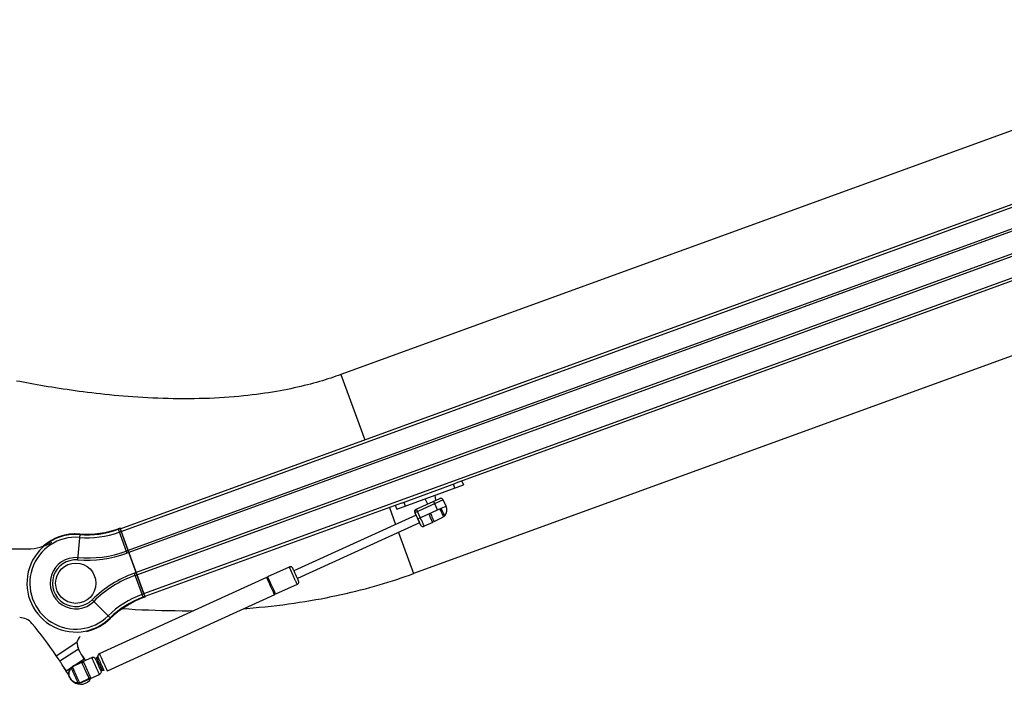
# Model space of a CAD drawing. Extents: x 0 to 420, y 0 to 297.
# Tile 15 of 18: x 275 to 322, y 206 to 237. Entities that reach past the tile are written whole.
import ezdxf

# ---------------------------------------------------------------- set-up
doc = ezdxf.new("R2010")
doc.units = 0
doc.header["$LTSCALE"] = 23.1
for name, color, linetype in [('100-5404-L_LDXF_CONTINUOUS', 7, 'CONTINUOUS'), ('100-5404-R_LDXF_CONTINUOUS', 7, 'CONTINUOUS'), ('100-5913_1_DXF_CONTINUOUS_', 7, 'CONTINUOUS'), ('100-5914_3_DXF_CONTINUOUS_', 7, 'CONTINUOUS'), ('100-6305-1_2DXF_CONTINUOUS', 7, 'CONTINUOUS'), ('102683_1_DXF_CONTINUOUS_LI', 7, 'CONTINUOUS'), ('135119_26_DXF_CONTINUOUS_L', 7, 'CONTINUOUS'), ('135588_3_DXF_CONTINUOUS_LI', 7, 'CONTINUOUS'), ('GAS_SPRING_RDXF_CONTINUOUS', 7, 'CONTINUOUS'), ('STAB_K4-D4_3DXF_CONTINUOUS', 7, 'CONTINUOUS')]:
    doc.layers.add(name, color=color, linetype=linetype)

msp = doc.modelspace()

# ---------------------------------------------------------------- linework, layer by layer
at = {"layer": '100-5404-L_LDXF_CONTINUOUS', "color": 7, "linetype": 'CONTINUOUS'}
for p, q in [((278.251069, 212.830503), (278.250925, 212.828403)), ((279.707474, 208.829063), (279.706014, 208.830579))]:
    msp.add_line(p, q, dxfattribs=at)
for centre, radius, start, end in [((278.092565, 210.507048), 2.32675, 86.0973911, 131.385907), ((278.571294, 217.524593), 4.705, 266.0973911, 290), ((282.970084, 205.439018), 4.705, 110, 133.9026089), ((278.092565, 210.507048), 2.32675, 282.4891623, 313.9026089)]:
    msp.add_arc(centre, radius, start, end, dxfattribs=at)
at = {"layer": '100-5404-R_LDXF_CONTINUOUS', "color": 9, "linetype": 'CONTINUOUS'}
for p, q in [((278.279734, 212.824979), (278.181102, 211.603504)), ((280.086636, 213.069016), (280.505764, 211.91747)), ((280.093493, 213.050175), (280.187408, 213.084357)), ((280.234558, 212.954814), (280.140643, 212.920632)), ((280.847784, 210.977777), (281.266913, 209.826231)), ((278.865177, 209.724024), (279.725882, 208.85172)), ((281.212906, 209.974615), (281.30682, 210.008797)), ((281.35397, 209.879254), (281.260055, 209.845072))]:
    msp.add_line(p, q, dxfattribs=at)
at = {"layer": '100-5404-R_LDXF_CONTINUOUS', "color": 7, "linetype": 'CONTINUOUS'}
for p, q in [((280.18055, 213.103198), (280.086636, 213.069016)), ((281.360828, 209.860413), (280.18055, 213.103198)), ((280.562193, 212.054644), (280.468278, 212.020462)), ((280.599679, 211.951652), (280.505764, 211.91747)), ((280.847784, 210.977777), (280.941699, 211.011959)), ((280.885271, 210.874785), (280.979185, 210.908967)), ((281.266913, 209.826231), (281.360828, 209.860413))]:
    msp.add_line(p, q, dxfattribs=at)
msp.add_circle((278.092565, 210.507048), 0.95, dxfattribs=at)
at = {"layer": '100-5404-R_LDXF_CONTINUOUS', "color": 9, "linetype": 'CONTINUOUS'}
for centre, radius, start, end in [((278.092565, 210.507048), 2.305425, 85.3834791, 314.6165209), ((278.623944, 217.087729), 4.434532, 265.3834791, 290), ((278.623944, 217.087729), 4.296675, 265.3834791, 290), ((278.092565, 210.507048), 2.167538, 85.3848818, 314.6151182), ((282.729605, 205.807518), 4.434532, 110, 134.6165209), ((282.729605, 205.807518), 4.296675, 110, 134.6165209)]:
    msp.add_arc(centre, radius, start, end, dxfattribs=at)
at = {"layer": '100-5404-R_LDXF_CONTINUOUS', "color": 7, "linetype": 'CONTINUOUS'}
for centre, radius, start, end in [((278.092565, 210.507048), 2.325475, 85.3834791, 131.3116026), ((278.623944, 217.087729), 4.276625, 265.3834791, 290), ((278.623944, 217.087729), 5.502075, 265.3834791, 290), ((278.623944, 217.087729), 5.392473, 265.3834791, 290), ((278.092565, 210.507048), 1.209607, 85.3834791, 314.6165209), ((278.092565, 210.507048), 1.100025, 85.3834791, 314.6165209), ((282.729605, 205.807518), 5.502075, 110, 134.6165209), ((282.729605, 205.807518), 5.392473, 110, 134.6165209), ((282.729605, 205.807518), 4.276625, 110, 134.6165209), ((278.092565, 210.507048), 2.325475, 282.5668005, 314.6165209)]:
    msp.add_arc(centre, radius, start, end, dxfattribs=at)
at = {"layer": '100-5913_1_DXF_CONTINUOUS_', "color": 7, "linetype": 'CONTINUOUS'}
for p, q in [((294.711066, 214.244028), (294.576224, 214.484672)), ((295.091244, 214.417434), (295.04607, 214.655682))]:
    msp.add_line(p, q, dxfattribs=at)
at = {"layer": '100-5914_3_DXF_CONTINUOUS_', "color": 7, "linetype": 'CONTINUOUS'}
for p, q in [((293.237162, 213.997293), (296.385132, 215.14306)), ((293.464439, 214.292851), (296.021046, 215.22338)), ((296.316728, 215.330999), (296.385132, 215.14306)), ((293.168758, 214.185231), (293.237162, 213.997293))]:
    msp.add_line(p, q, dxfattribs=at)
at = {"layer": '100-5914_3_DXF_CONTINUOUS_', "color": 9, "linetype": 'CONTINUOUS'}
for p, q in [((295.985763, 214.997702), (295.917359, 215.18564)), ((293.568127, 214.33059), (293.636531, 214.142651))]:
    msp.add_line(p, q, dxfattribs=at)
at = {"layer": '100-6305-1_2DXF_CONTINUOUS', "color": 7, "linetype": 'CONTINUOUS'}
msp.add_line((274.892565, 212.132048), (275.829374, 212.132048), dxfattribs=at)
at = {"layer": '100-6305-1_2DXF_CONTINUOUS', "color": 9, "linetype": 'CONTINUOUS'}
for p, q in [((277.174768, 207.083561), (278.149541, 207.716586)), ((278.220537, 207.394612), (277.345397, 206.82629)), ((278.050675, 206.64491), (278.491897, 206.931443)), ((278.491897, 206.931443), (278.407833, 207.060891)), ((277.549124, 206.503239), (277.633188, 206.373791)), ((277.633188, 206.373791), (277.901211, 206.547847)), ((277.770639, 206.279013), (277.711834, 206.240824))]:
    msp.add_line(p, q, dxfattribs=at)
at = {"layer": '100-6305-1_2DXF_CONTINUOUS', "color": 7, "linetype": 'CONTINUOUS'}
for centre, radius, start, end in [((275.829374, 214.382048), 2.25, 270, 300.2870287), ((275.446321, 208.132048), 0.75, 39.9003168, 90), ((261.445622, 196.425515), 19, 34.1215089, 39.9003168), ((278.642653, 207.633875), 0.5, 133.1805134, 170.4781965), ((278.580167, 207.500024), 0.37476, 196.336439, 206.3172525), ((280.556419, 208.479115), 2.580252, 206.3496206, 212.9942835), ((238.430235, 181.201965), 46.593947, 33.3635594, 33.7431778), ((265.702842, 199.103825), 13.970882, 33.0000035, 33.5561727), ((280.468715, 208.606598), 2.57613, 214.7260182, 216.4307155), ((280.55258, 208.476992), 2.575876, 213.0011853, 216.8705529), ((280.469243, 208.606986), 2.576785, 216.4306804, 216.8705607), ((286.020313, 212.504207), 9.358395, 215.5667262, 217.0066572), ((280.331385, 208.374389), 2.337907, 218.1116178, 220.0761078), ((265.616821, 199.232044), 13.973193, 31.3569024, 32.3669866), ((265.70121, 199.102791), 13.972814, 31.356913, 32.999914), ((223.619164, 172.882275), 63.551631, 31.66182739, 31.94019872), ((262.869598, 197.551817), 17.19857, 30.3457485, 30.8604021), ((261.416464, 196.470414), 19, 30.5306865, 30.9461435), ((278.32439, 206.284921), 0.55, 231.6615985, 331.1752146)]:
    msp.add_arc(centre, radius, start, end, dxfattribs=at)
msp.add_open_spline([(278.149541, 207.716586), (278.15047, 207.687817), (278.160608, 207.577904), (278.190227, 207.470206), (278.220537, 207.394612)], degree=3, knots=[0, 0, 0, 0, 0.261135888, 1, 1, 1, 1], dxfattribs=at)
at = {"layer": '102683_1_DXF_CONTINUOUS_LI', "color": 7, "linetype": 'CONTINUOUS'}
for p, q in [((280.189255, 213.079283), (342.913737, 235.909128)), ((343.286642, 234.884579), (280.56216, 212.054735)), ((343.324161, 234.781496), (280.599679, 211.951652)), ((337.391696, 230.281065), (296.021046, 215.22338)), ((329.285806, 228.607775), (280.941699, 211.011959)), ((280.979218, 210.908877), (330.39603, 228.895125)), ((293.464439, 214.292851), (281.352123, 209.884328)), ((281.310325, 209.999167), (280.231053, 212.964444))]:
    msp.add_line(p, q, dxfattribs=at)
at = {"layer": '102683_1_DXF_CONTINUOUS_LI', "color": 9, "linetype": 'CONTINUOUS'}
for p, q in [((280.236611, 212.949172), (342.961094, 235.779016)), ((281.304767, 210.014439), (336.50329, 230.105059))]:
    msp.add_line(p, q, dxfattribs=at)
at = {"layer": '135119_26_DXF_CONTINUOUS_L', "color": 7, "linetype": 'CONTINUOUS'}
for p, q in [((336.625312, 237.10551), (290.606896, 220.356176)), ((340.045513, 227.708584), (294.027097, 210.95925))]:
    msp.add_line(p, q, dxfattribs=at)
at = {"layer": '135119_26_DXF_CONTINUOUS_L', "color": 9, "linetype": 'CONTINUOUS'}
for p, q in [((290.606896, 220.356176), (291.727012, 217.278683)), ((292.88988, 214.083728), (293.181862, 213.281516)), ((293.319096, 212.904467), (294.027097, 210.95925))]:
    msp.add_line(p, q, dxfattribs=at)
at = {"layer": '135119_26_DXF_CONTINUOUS_L', "color": 7, "linetype": 'CONTINUOUS'}
for points in [[(290.606896, 220.356176), (290.493454, 220.315383), (290.371599, 220.272662), (290.247529, 220.23031), (290.121272, 220.188373), (289.992758, 220.146867), (289.861807, 220.105774), (289.728388, 220.065127), (289.592482, 220.024964), (289.453919, 219.985279), (289.312673, 219.946111), (289.168711, 219.907499), (289.021859, 219.869445), (288.87208, 219.831991), (288.719348, 219.79518), (288.56349, 219.759024), (288.404503, 219.723575), (288.242339, 219.688876), (288.076762, 219.654934), (287.90776, 219.621806), (287.735287, 219.589543), (287.559051, 219.558155), (287.379035, 219.527706), (287.195193, 219.498256), (287.007175, 219.469823), (286.814994, 219.442485), (286.618573, 219.416306), (286.417414, 219.391297), (286.21135, 219.367526), (286.000487, 219.345091), (285.784738, 219.324071), (285.563594, 219.304509), (285.337513, 219.28654), (285.107879, 219.270345), (284.874668, 219.255972), (284.637915, 219.243473), (284.399145, 219.232953), (284.158526, 219.22442), (283.915955, 219.217872), (283.672582, 219.213327), (283.428512, 219.210763), (283.183738, 219.210154), (282.939259, 219.211467), (282.695183, 219.214656), (282.451517, 219.219676), (282.209126, 219.226456), (281.968127, 219.234929), (281.728516, 219.245031), (281.490977, 219.256667), (281.255636, 219.269757), (281.022474, 219.284233), (280.791965, 219.299992), (280.564245, 219.31695), (280.339274, 219.33504), (280.117255, 219.354173), (279.898334, 219.374266), (279.682444, 219.395256), (279.469471, 219.41709), (279.259453, 219.4397), (279.052416, 219.463025), (278.84822, 219.487023), (278.646895, 219.511637), (278.448461, 219.536811), (278.252762, 219.562516), (278.059823, 219.588702), (277.869658, 219.61532), (277.682092, 219.642352), (277.49718, 219.669749), (277.314896, 219.697475), (277.13495, 219.725537), (276.957368, 219.753898), (276.782146, 219.782524), (276.608946, 219.811441), (276.437721, 219.840629), (276.268538, 219.870049), (276.101228, 219.899707), (275.935669, 219.929599), (275.772, 219.959678), (275.610444, 219.98988), (275.450993, 220.02018), (275.293665, 220.050553)], [(286.044966, 209.311821), (286.17188, 209.32112), (286.462034, 209.344787), (286.748739, 209.37056), (287.031864, 209.398379), (287.311331, 209.428181), (287.587172, 209.459916), (287.859419, 209.493532), (288.12803, 209.528965), (288.393009, 209.566159), (288.654461, 209.605071), (288.912314, 209.645635), (289.166597, 209.687802), (289.417572, 209.731561), (289.665212, 209.776857), (289.90951, 209.823636), (290.150749, 209.871903), (290.38893, 209.92161), (290.624027, 209.972705), (290.856285, 210.025194), (291.085701, 210.079033), (291.31226, 210.134174), (291.536188, 210.19063), (291.75747, 210.248357), (291.976095, 210.307313), (292.192284, 210.367519), (292.406029, 210.428939), (292.617317, 210.491533), (292.826363, 210.555329), (293.033161, 210.620297), (293.237702, 210.686399), (293.440194, 210.753675), (293.640703, 210.822119), (293.839151, 210.891679), (294.027097, 210.95925)], [(280.296713, 209.310399), (280.595681, 209.291352), (280.903151, 209.273794), (281.213608, 209.258163), (281.525964, 209.244596), (281.840345, 209.233157), (282.15659, 209.223926), (282.47316, 209.217004), (282.789982, 209.212437), (283.107078, 209.210268), (283.423045, 209.210535), (283.658629, 209.212567)]]:
    msp.add_lwpolyline(points, dxfattribs=at)
at = {"layer": '135588_3_DXF_CONTINUOUS_LI', "color": 7, "linetype": 'CONTINUOUS'}
for p, q in [((288.168467, 211.269589), (287.144913, 210.802727)), ((287.099422, 210.781978), (279.204392, 207.180906)), ((287.112157, 210.754726), (287.106025, 210.767984)), ((287.155288, 210.779982), (287.109797, 210.759232)), ((288.541957, 210.450745), (287.518403, 209.983884)), ((287.472912, 209.963134), (279.577881, 206.362062)), ((287.508029, 210.006629), (287.462537, 209.98588)), ((287.506191, 210.011326), (287.512178, 209.998015)), ((279.13446, 207.039098), (279.066223, 207.007974)), ((279.149221, 206.826008), (279.081414, 206.79508)), ((279.153893, 206.81709), (279.277566, 206.545913)), ((279.273718, 206.553061), (279.205481, 206.521936)), ((279.276318, 206.546069), (279.273249, 206.552784)), ((279.424952, 206.402219), (279.356715, 206.371095))]:
    msp.add_line(p, q, dxfattribs=at)
at = {"layer": '135588_3_DXF_CONTINUOUS_LI', "color": 9, "linetype": 'CONTINUOUS'}
msp.add_line((288.541957, 210.450746), (288.541892, 210.450933), dxfattribs=at)
at = {"layer": '135588_3_DXF_CONTINUOUS_LI', "color": 7, "linetype": 'CONTINUOUS'}
for centre, radius, start, end in [((288.2203, 211.155927), 0.124924, 109.99297, 114.5143187), ((137.755873, 142.169342), 165.650756, 24.45041704, 24.58383969), ((279.526047, 206.475727), 0.124926, 289.9930669, 294.5143356)]:
    msp.add_arc(centre, radius, start, end, dxfattribs=at)
at = {"layer": '135588_3_DXF_CONTINUOUS_LI', "color": 9, "linetype": 'CONTINUOUS'}
for points, knots in [([(288.170843, 211.264667), (288.170264, 211.265902), (288.169183, 211.266723), (288.168897, 211.269746), (288.168467, 211.269589)], [0, 0, 0, 0, 0.748898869, 1, 1, 1, 1]), ([(288.541919, 210.450872), (288.537911, 210.461617), (288.519457, 210.499099), (288.484839, 210.578425), (288.431035, 210.695266), (288.347598, 210.879136), (288.25935, 211.071395), (288.194004, 211.215321), (288.170843, 211.264667)], [0, 0, 0, 0, 0.03846574, 0.139860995, 0.290450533, 0.46983342, 0.817160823, 1, 1, 1, 1]), ([(279.204392, 207.180906), (279.205073, 207.181154), (279.205506, 207.176401), (279.209028, 207.172609), (279.21309, 207.161734), (279.219501, 207.148774), (279.2273, 207.13148), (279.240914, 207.102017), (279.261299, 207.057456), (279.28933, 206.996263), (279.321264, 206.926402), (279.355889, 206.850598), (279.391867, 206.771751), (279.42782, 206.692895), (279.46236, 206.617061), (279.494176, 206.547157), (279.522001, 206.485889), (279.542284, 206.44129), (279.555597, 206.411718), (279.56355, 206.394477), (279.569101, 206.38121), (279.574708, 206.370887), (279.57515, 206.365994), (279.578559, 206.362309), (279.577881, 206.362062)], [0, 0, 0, 0, 0.002416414, 0.009622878, 0.02155172, 0.038089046, 0.059073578, 0.084305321, 0.146496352, 0.222272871, 0.308722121, 0.40252179, 0.500067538, 0.59761069, 0.691402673, 0.777839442, 0.853599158, 0.915769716, 0.940990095, 0.96196264, 0.978487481, 0.990403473, 0.997596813, 1, 1, 1, 1])]:
    msp.add_open_spline(points, degree=3, knots=knots, dxfattribs=at)
at = {"layer": '135588_3_DXF_CONTINUOUS_LI', "color": 7, "linetype": 'CONTINUOUS'}
for points, knots in [([(288.390965, 211.084086), (288.379428, 211.109298), (288.361416, 211.148686), (288.341386, 211.192096), (288.32485, 211.227878), (288.294828, 211.262189), (288.237719, 211.284662), (288.196303, 211.280134), (288.177588, 211.273323)], [0, 0, 0, 0, 0.25919564, 0.404921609, 0.446894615, 0.627779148, 0.813814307, 1, 1, 1, 1]), ([(287.106025, 210.767984), (287.10508, 210.770023), (287.10339, 210.77335), (287.101533, 210.77826), (287.099957, 210.779972), (287.099728, 210.782089), (287.099422, 210.781978)], [0, 0, 0, 0, 0.435829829, 0.748574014, 0.936848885, 1, 1, 1, 1]), ([(287.460788, 209.990381), (287.403283, 210.117961), (287.286836, 210.372636), (287.17086, 210.627526), (287.112157, 210.754726)], [0, 0, 0, 0, 0.499728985, 1, 1, 1, 1]), ([(287.144913, 210.802727), (287.145506, 210.802943), (287.145893, 210.798812), (287.148958, 210.795512), (287.152495, 210.786015), (287.155745, 210.779598), (287.157558, 210.77567)], [0, 0, 0, 0, 0.063359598, 0.252336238, 0.565430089, 1, 1, 1, 1]), ([(287.157558, 210.77567), (287.216211, 210.648585), (287.332186, 210.393695), (287.448633, 210.139019), (287.506191, 210.011326)], [0, 0, 0, 0, 0.499821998, 1, 1, 1, 1]), ([(288.541957, 210.450746), (288.56008, 210.459012), (288.59281, 210.484837), (288.617871, 210.541328), (288.615102, 210.589737), (288.599157, 210.627478), (288.579111, 210.670973), (288.562142, 210.708688), (288.551036, 210.733121)], [0, 0, 0, 0, 0.185161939, 0.370098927, 0.554700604, 0.615623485, 0.75052424, 1, 1, 1, 1]), ([(287.472912, 209.963134), (287.473501, 209.963349), (287.470546, 209.966559), (287.470161, 209.970816), (287.465258, 209.979826), (287.462564, 209.98644), (287.460788, 209.990381)], [0, 0, 0, 0, 0.063079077, 0.251961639, 0.565149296, 1, 1, 1, 1]), ([(287.512178, 209.998015), (287.513097, 209.995966), (287.51449, 209.992535), (287.517005, 209.987858), (287.517214, 209.985662), (287.518707, 209.983994), (287.518403, 209.983884)], [0, 0, 0, 0, 0.436218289, 0.749091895, 0.93723666, 1, 1, 1, 1]), ([(279.148704, 206.825836), (279.137374, 206.85073), (279.121281, 206.8861), (279.101208, 206.930337), (279.089186, 206.956787), (279.079728, 206.977869), (279.073158, 206.992065), (279.06972, 207.000246), (279.067481, 207.004419), (279.067294, 207.006385), (279.065951, 207.007875), (279.066223, 207.007974)], [0, 0, 0, 0, 0.410380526, 0.582959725, 0.729078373, 0.845840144, 0.930930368, 0.961044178, 0.982658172, 0.995660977, 1, 1, 1, 1]), ([(279.066223, 207.007974), (279.066512, 207.008079), (279.06672, 207.006073), (279.06821, 207.004456), (279.069962, 206.999831), (279.074123, 206.991386), (279.080877, 206.976353), (279.091126, 206.95424), (279.103848, 206.926441), (279.125075, 206.880135), (279.141999, 206.843115), (279.153893, 206.81709)], [0, 0, 0, 0, 0.004396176, 0.017504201, 0.039267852, 0.069566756, 0.155099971, 0.272308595, 0.418738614, 0.591322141, 1, 1, 1, 1]), ([(279.204391, 207.180906), (279.178931, 207.169293), (279.134746, 207.127085), (279.128176, 207.066343), (279.13446, 207.039086)], [0, 0, 0, 0, 0.50011588, 1, 1, 1, 1]), ([(279.424952, 206.402219), (279.425479, 206.402411), (279.422828, 206.405277), (279.422484, 206.409083), (279.418123, 206.417112), (279.413805, 206.427431), (279.40762, 206.44084), (279.397265, 206.463841), (279.38149, 206.498529), (279.359848, 206.546182), (279.335103, 206.600552), (279.308237, 206.659534), (279.280274, 206.720867), (279.252291, 206.782192), (279.225361, 206.84115), (279.200524, 206.895487), (279.178721, 206.943081), (279.162866, 206.97774), (279.152278, 207.000655), (279.146212, 207.014106), (279.141225, 207.024187), (279.138066, 207.032645), (279.135327, 207.035594), (279.13499, 207.039291), (279.13446, 207.039098)], [0, 0, 0, 0, 0.002403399, 0.009596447, 0.021512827, 0.038037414, 0.059009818, 0.084230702, 0.146401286, 0.22216041, 0.308597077, 0.402389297, 0.499932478, 0.597478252, 0.691278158, 0.777727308, 0.853503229, 0.915694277, 0.940926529, 0.96191091, 0.978447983, 0.990377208, 0.997583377, 1, 1, 1, 1]), ([(279.356715, 206.371095), (279.356453, 206.371), (279.356261, 206.372818), (279.354909, 206.374286), (279.353316, 206.378482), (279.349534, 206.386154), (279.343386, 206.399828), (279.334042, 206.419979), (279.322413, 206.445382), (279.30289, 206.487955), (279.287299, 206.52205), (279.276318, 206.546069)], [0, 0, 0, 0, 0.004351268, 0.017324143, 0.038868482, 0.068878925, 0.153687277, 0.270134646, 0.416008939, 0.588540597, 1, 1, 1, 1]), ([(279.277566, 206.545913), (279.288472, 206.521946), (279.30395, 206.487925), (279.323238, 206.445409), (279.334758, 206.420058), (279.343811, 206.399877), (279.350092, 206.386299), (279.353378, 206.378479), (279.355516, 206.374491), (279.355695, 206.372613), (279.356975, 206.37119), (279.356715, 206.371095)], [0, 0, 0, 0, 0.411648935, 0.584204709, 0.730070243, 0.846485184, 0.931244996, 0.961227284, 0.98274105, 0.995681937, 1, 1, 1, 1])]:
    msp.add_open_spline(points, degree=3, knots=knots, dxfattribs=at)
at = {"layer": 'GAS_SPRING_RDXF_CONTINUOUS', "color": 7, "linetype": 'CONTINUOUS'}
for p, q in [((294.148206, 213.722283), (288.386341, 211.094188)), ((294.314201, 213.358353), (288.552337, 210.730258)), ((294.290236, 213.411477), (294.231515, 213.54046))]:
    msp.add_line(p, q, dxfattribs=at)
msp.add_arc((284.897146, 209.13259), 10.321773, 24.2049181, 24.4909594, dxfattribs=at)
msp.add_open_spline([(294.314201, 213.358353), (294.314715, 213.358588), (294.312013, 213.361373), (294.31217, 213.362993), (294.31148, 213.36453)], degree=3, knots=[0, 0, 0, 0, 0.251189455, 1, 1, 1, 1], dxfattribs=at)
at = {"layer": 'STAB_K4-D4_3DXF_CONTINUOUS', "color": 9, "linetype": 'CONTINUOUS'}
for p, q in [((295.435834, 214.434864), (294.100418, 213.825756)), ((295.035182, 214.252119), (294.982221, 214.367707)), ((295.165478, 213.966458), (295.035182, 214.252119)), ((294.165509, 213.992128), (294.217273, 213.879056)), ((294.217273, 213.879056), (294.347569, 213.593394)), ((294.231693, 213.540541), (294.753357, 213.778482)), ((295.339651, 214.045902), (295.566129, 214.149203))]:
    msp.add_line(p, q, dxfattribs=at)
at = {"layer": 'STAB_K4-D4_3DXF_CONTINUOUS', "color": 7, "linetype": 'CONTINUOUS'}
for p, q in [((294.163333, 213.994197), (295.267412, 214.497788)), ((295.566129, 214.149203), (295.435834, 214.434864)), ((294.100418, 213.825756), (294.147716, 213.72206)), ((294.231693, 213.540541), (294.101397, 213.826203)), ((294.753357, 213.778482), (295.339651, 214.045902)), ((294.231693, 213.540541), (294.292728, 213.406575)), ((294.292728, 213.406575), (294.293951, 213.403888)), ((294.293951, 213.403888), (294.314645, 213.358377)), ((294.315941, 213.353556), (294.313831, 213.358164)), ((294.314645, 213.358377), (294.317252, 213.35264)), ((294.935728, 213.376829), (294.52994, 213.191741)), ((294.917576, 213.416626), (294.987496, 213.448518)), ((294.918733, 213.414862), (294.917944, 213.416608)), ((294.986202, 213.451996), (294.990522, 213.442399)), ((294.998184, 213.425086), (295.453096, 213.63258)), ((295.442409, 213.656012), (295.503938, 213.684077)), ((277.921311, 206.566135), (278.376252, 206.773642)), ((278.026587, 206.633924), (278.844496, 207.006987)), ((278.38694, 206.750211), (278.45686, 206.782102)), ((279.040743, 206.883908), (279.030451, 206.906323)), ((279.040742, 206.883908), (279.082913, 206.791802)), ((279.082913, 206.791802), (279.143713, 206.658652)), ((277.870498, 206.514652), (277.932027, 206.542716)), ((278.388726, 206.746934), (278.384311, 206.756492)), ((279.143713, 206.658652), (279.146877, 206.651715)), ((279.146877, 206.651715), (279.201479, 206.531873)), ((278.72744, 206.003694), (278.272499, 205.796186)), ((278.392704, 205.831244), (279.210613, 206.204308)), ((278.786672, 206.059017), (278.716752, 206.027125)), ((278.26184, 205.819631), (278.20031, 205.791566)), ((278.260554, 205.82309), (278.264873, 205.813497))]:
    msp.add_line(p, q, dxfattribs=at)
for centre, radius, start, end in [((295.320156, 214.382101), 0.127143, 24.5186212, 114.5154825), ((194.307378, 167.875463), 110.437683, 24.35377766, 24.56002639), ((295.16479, 213.966144), 0.441117, 320.2499914, 24.5186212), ((278.208268, 206.23523), 0.444096, 290.0503078, 294.5386935)]:
    msp.add_arc(centre, radius, start, end, dxfattribs=at)
at = {"layer": 'STAB_K4-D4_3DXF_CONTINUOUS', "color": 9, "linetype": 'CONTINUOUS'}
for centre, radius, start, end in [((278.896885, 206.892093), 0.126274, 110.2065115, 114.5116907), ((278.897238, 206.891169), 0.127264, 109.969339, 110.2119077)]:
    msp.add_arc(centre, radius, start, end, dxfattribs=at)
at = {"layer": 'STAB_K4-D4_3DXF_CONTINUOUS', "color": 7, "linetype": 'CONTINUOUS'}
for points, knots in [([(294.163333, 213.994197), (294.133822, 213.980736), (294.083602, 213.928007), (294.086958, 213.855267), (294.100418, 213.825756)], [0, 0, 0, 0, 0.499999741, 1, 1, 1, 1]), ([(294.823249, 213.810361), (294.840485, 213.772574), (294.894888, 213.653158), (294.949336, 213.533761), (294.986202, 213.451996)], [0, 0, 0, 0, 0.316498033, 1, 1, 1, 1]), ([(295.441114, 213.65949), (295.432466, 213.67867), (295.3783, 213.798194), (295.323887, 213.917606), (295.278162, 214.017855)], [0, 0, 0, 0, 0.160332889, 1, 1, 1, 1]), ([(295.503939, 213.684077), (295.504352, 213.684575), (295.501784, 213.687186), (295.50094, 213.692167), (295.496236, 213.700935), (295.491219, 213.712816), (295.484239, 213.727981), (295.472467, 213.754113), (295.454576, 213.793463), (295.43001, 213.847551), (295.401919, 213.909272), (295.371413, 213.976247), (295.350378, 214.022384), (295.339651, 214.045902)], [0, 0, 0, 0, 0.00488878, 0.019337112, 0.043207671, 0.076274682, 0.11822143, 0.168645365, 0.292927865, 0.444383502, 0.617199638, 0.804852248, 1, 1, 1, 1]), ([(294.315244, 213.355079), (294.325263, 213.333196), (294.340724, 213.300249), (294.359218, 213.258086), (294.379078, 213.222062), (294.417243, 213.190445), (294.474, 213.175889), (294.51268, 213.18387), (294.529939, 213.191742)], [0, 0, 0, 0, 0.233841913, 0.353481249, 0.447560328, 0.631535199, 0.815693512, 1, 1, 1, 1]), ([(294.317252, 213.35264), (294.332073, 213.320017), (294.391415, 213.189049), (294.331051, 213.32056), (294.315941, 213.353556)], [0, 0, 0, 0, 0.496817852, 1, 1, 1, 1]), ([(294.935726, 213.376834), (294.935927, 213.376925), (294.934939, 213.37803), (294.934776, 213.379563), (294.93309, 213.382734), (294.93046, 213.389016), (294.925419, 213.399948), (294.921211, 213.409375), (294.918733, 213.414862)], [0, 0, 0, 0, 0.015865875, 0.063392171, 0.142556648, 0.253054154, 0.566415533, 1, 1, 1, 1]), ([(294.990522, 213.442399), (294.99165, 213.439891), (294.993363, 213.435676), (294.996443, 213.429989), (294.996722, 213.427224), (294.998546, 213.425251), (294.998184, 213.425086)], [0, 0, 0, 0, 0.435661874, 0.748425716, 0.936884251, 1, 1, 1, 1]), ([(295.453096, 213.63258), (295.453662, 213.632838), (295.450779, 213.635902), (295.450356, 213.640216), (295.445537, 213.649049), (295.442868, 213.6556), (295.441114, 213.65949)], [0, 0, 0, 0, 0.063320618, 0.252273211, 0.565442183, 1, 1, 1, 1]), ([(278.384311, 206.756492), (278.383155, 206.758988), (278.381089, 206.763061), (278.378828, 206.769079), (278.376893, 206.771173), (278.376628, 206.773779), (278.376252, 206.773642)], [0, 0, 0, 0, 0.435491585, 0.748198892, 0.936714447, 1, 1, 1, 1]), ([(278.438708, 206.821899), (278.438963, 206.821992), (278.43916, 206.820233), (278.440468, 206.818807), (278.442023, 206.814741), (278.445705, 206.807283), (278.451711, 206.793946), (278.45701, 206.782564), (278.460064, 206.775925)], [0, 0, 0, 0, 0.016059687, 0.063873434, 0.143220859, 0.253870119, 0.567539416, 1, 1, 1, 1]), ([(278.460064, 206.775925), (278.483723, 206.724499), (278.594045, 206.483283), (278.704414, 206.242086), (278.79024, 206.051915)], [0, 0, 0, 0, 0.213411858, 1, 1, 1, 1]), ([(278.853774, 207.010784), (278.879969, 207.020319), (278.940462, 207.021511), (278.996707, 206.978211), (279.017493, 206.934637), (279.025928, 206.91616), (279.030449, 206.906326)], [0, 0, 0, 0, 0.366631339, 0.732638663, 0.85764828, 1, 1, 1, 1]), ([(277.870295, 206.514833), (277.818139, 206.452251), (277.747833, 206.294334), (277.773993, 206.123461), (277.8078, 206.049341)], [0, 0, 0, 0, 0.50000351, 1, 1, 1, 1]), ([(277.870498, 206.514652), (277.871099, 206.514871), (277.871482, 206.510672), (277.874593, 206.507323), (277.87818, 206.497717), (277.883843, 206.48627), (277.890733, 206.470994), (277.902756, 206.444972), (277.92076, 206.405617), (277.945515, 206.351576), (277.973713, 206.289887), (278.004284, 206.222957), (278.025324, 206.176848), (278.036046, 206.153342)], [0, 0, 0, 0, 0.004832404, 0.019248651, 0.043110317, 0.076188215, 0.118163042, 0.168629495, 0.293015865, 0.444560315, 0.617432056, 0.804982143, 1, 1, 1, 1]), ([(277.92134, 206.566148), (277.921926, 206.566361), (277.922304, 206.56228), (277.92533, 206.559022), (277.928819, 206.549649), (277.932026, 206.543316), (277.933814, 206.53944)], [0, 0, 0, 0, 0.063457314, 0.252455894, 0.565579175, 1, 1, 1, 1]), ([(277.933814, 206.53944), (277.94263, 206.520331), (277.997382, 206.401061), (278.051888, 206.281678), (278.097617, 206.181422)], [0, 0, 0, 0, 0.160355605, 1, 1, 1, 1]), ([(278.552529, 206.388917), (278.535294, 206.426705), (278.480779, 206.546083), (278.426307, 206.665482), (278.388726, 206.746934)], [0, 0, 0, 0, 0.316475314, 1, 1, 1, 1]), ([(278.715467, 206.030584), (278.706821, 206.04976), (278.652659, 206.169273), (278.598252, 206.288674), (278.552529, 206.388917)], [0, 0, 0, 0, 0.160310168, 1, 1, 1, 1]), ([(279.201479, 206.531873), (279.21584, 206.500315), (279.23522, 206.457611), (279.257979, 206.407565), (279.268135, 206.384802), (279.281995, 206.354824), (279.289973, 206.306453), (279.26661, 206.243105), (279.230706, 206.213476), (279.210613, 206.204309)], [0, 0, 0, 0, 0.279422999, 0.377921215, 0.44310744, 0.480256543, 0.644254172, 0.82200798, 1, 1, 1, 1]), ([(277.8078, 206.049341), (277.841584, 205.975272), (277.953358, 205.843579), (278.118541, 205.793083), (278.199934, 205.791379)], [0, 0, 0, 0, 0.499996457, 1, 1, 1, 1]), ([(278.036046, 206.153342), (278.046763, 206.129845), (278.067779, 206.083749), (278.098266, 206.016815), (278.126353, 205.955104), (278.150924, 205.901001), (278.16884, 205.861606), (278.180604, 205.835476), (278.187634, 205.820236), (278.192543, 205.808505), (278.197501, 205.799375), (278.197893, 205.795046), (278.200911, 205.791785), (278.20031, 205.791566)], [0, 0, 0, 0, 0.195001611, 0.382510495, 0.555355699, 0.706896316, 0.831306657, 0.88179563, 0.923789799, 0.956888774, 0.980762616, 0.99517509, 1, 1, 1, 1]), ([(278.097617, 206.181422), (278.114852, 206.143636), (278.169251, 206.024231), (278.223693, 205.904846), (278.260554, 205.82309)], [0, 0, 0, 0, 0.316520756, 1, 1, 1, 1]), ([(278.72744, 206.003694), (278.728023, 206.003906), (278.7251, 206.007075), (278.72472, 206.011278), (278.719879, 206.020169), (278.71722, 206.026696), (278.715467, 206.030584)], [0, 0, 0, 0, 0.063183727, 0.252090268, 0.565304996, 1, 1, 1, 1]), ([(278.79024, 206.051915), (278.792371, 206.047192), (278.796159, 206.039003), (278.800008, 206.029821), (278.802898, 206.024136), (278.803318, 206.021744), (278.805534, 206.019479), (278.804824, 206.01922)], [0, 0, 0, 0, 0.434204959, 0.747537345, 0.85774531, 0.936685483, 1, 1, 1, 1]), ([(278.264873, 205.813497), (278.266, 205.810991), (278.267707, 205.806791), (278.270801, 205.801068), (278.271051, 205.798375), (278.2729, 205.796335), (278.272527, 205.796199)], [0, 0, 0, 0, 0.435832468, 0.748652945, 0.937054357, 1, 1, 1, 1])]:
    msp.add_open_spline(points, degree=3, knots=knots, dxfattribs=at)
at = {"layer": 'STAB_K4-D4_3DXF_CONTINUOUS', "color": 9, "linetype": 'CONTINUOUS'}
for points, knots in [([(294.101397, 213.826203), (294.087936, 213.855714), (294.084581, 213.928454), (294.134801, 213.981183), (294.164312, 213.994643)], [0, 0, 0, 0, 0.500000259, 1, 1, 1, 1]), ([(294.164312, 213.994643), (294.164524, 213.99474), (294.164671, 213.993149), (294.165215, 213.992758), (294.165509, 213.992128)], [0, 0, 0, 0, 0.251473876, 1, 1, 1, 1]), ([(294.347569, 213.593394), (294.359471, 213.5673), (294.382815, 213.516098), (294.416675, 213.441759), (294.447866, 213.373226), (294.475145, 213.313162), (294.495029, 213.26944), (294.508084, 213.24044), (294.515877, 213.223547), (294.521334, 213.210506), (294.526805, 213.20045), (294.527288, 213.195529), (294.530581, 213.192038), (294.529938, 213.191745)], [0, 0, 0, 0, 0.195054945, 0.38270196, 0.55556008, 0.70710699, 0.831472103, 0.881916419, 0.92388202, 0.956939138, 0.980784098, 0.995189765, 1, 1, 1, 1]), ([(278.846984, 207.001824), (278.846377, 207.003119), (278.845242, 207.003979), (278.844948, 207.007151), (278.844496, 207.006987)], [0, 0, 0, 0, 0.748619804, 1, 1, 1, 1]), ([(279.210613, 206.204308), (279.211195, 206.204573), (279.208234, 206.207721), (279.207796, 206.212153), (279.202871, 206.221218), (279.197952, 206.232981), (279.190916, 206.248243), (279.179095, 206.274513), (279.16102, 206.314274), (279.136102, 206.36916), (279.107402, 206.432239), (279.075951, 206.501315), (279.031699, 206.598395), (278.977994, 206.716176), (278.912601, 206.858881), (278.870108, 206.952511), (278.846984, 207.001824)], [0, 0, 0, 0, 0.002186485, 0.008709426, 0.019519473, 0.034526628, 0.053589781, 0.07655672, 0.133348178, 0.202940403, 0.282923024, 0.370526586, 0.462722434, 0.648086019, 0.813582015, 1, 1, 1, 1]), ([(277.808307, 206.049526), (277.774531, 206.123576), (277.74836, 206.294262), (277.818454, 206.452076), (277.870498, 206.514652)], [0, 0, 0, 0, 0.500000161, 1, 1, 1, 1]), ([(278.20031, 205.791566), (278.118939, 205.793289), (277.953816, 205.843816), (277.842083, 205.975475), (277.808307, 206.049526)], [0, 0, 0, 0, 0.499999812, 1, 1, 1, 1])]:
    msp.add_open_spline(points, degree=3, knots=knots, dxfattribs=at)
at = {"layer": 'STAB_K4-D4_3DXF_CONTINUOUS', "color": 7, "linetype": 'CONTINUOUS'}
for points in [[(277.870498, 206.514652), (277.885923, 206.533198), (277.903084, 206.550383), (277.921335, 206.566158)], [(277.921311, 206.566135), (277.952888, 206.593428), (277.988613, 206.616603), (278.026587, 206.633924)], [(278.272532, 205.79619), (278.248655, 205.792749), (278.224428, 205.791056), (278.20031, 205.791566)], [(278.360524, 205.81805), (278.332119, 205.807695), (278.302423, 205.800498), (278.272499, 205.796186)]]:
    msp.add_open_spline(points, degree=3, dxfattribs=at)

doc.saveas('drawing.dxf')
